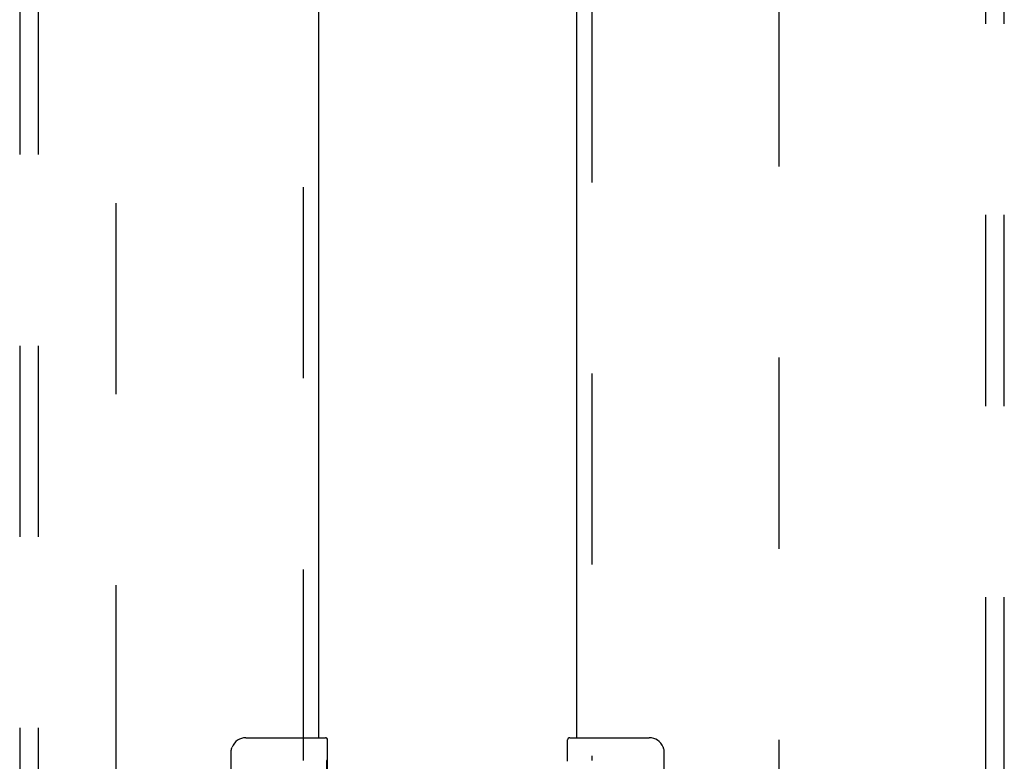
# Model space of a CAD drawing. Header units: inches. Extents: x 0 to 236, y 0 to 153.
# Tile 54 of 95: x 127.71 to 134.39, y 44.62 to 49.66. Entities that reach past the tile are written whole.
import ezdxf

# ---------------------------------------------------------------- set-up
doc = ezdxf.new("R2010")
doc.units = ezdxf.units.IN
doc.header["$LTSCALE"] = 12.986111
doc.header["$MEASUREMENT"] = 0
doc.linetypes.add('HIDDEN', pattern=[0.2, 0.1, -0.1])
for name, color, linetype in [('DEFAULT_2', 8, 'HIDDEN'), ('DOOR_2_ASSEMBLY', 7, 'CONTINUOUS'), ('MAIN_DOOR_ASSEMBLY', 7, 'CONTINUOUS'), ('SUBPANELS', 7, 'CONTINUOUS')]:
    doc.layers.add(name, color=color, linetype=linetype)

msp = doc.modelspace()

# ---------------------------------------------------------------- linework, layer by layer
at = {"layer": 'DEFAULT_2', "color": 8, "linetype": 'HIDDEN'}
for p, q in [((128.3633, 18.5415), (128.3633, 91.5115)), ((132.8633, 91.5115), (132.8633, 18.5415))]:
    msp.add_line(p, q, dxfattribs=at)
at = {"layer": 'DOOR_2_ASSEMBLY', "color": 8, "linetype": 'HIDDEN'}
msp.add_line((129.6343, 44.6215), (129.6343, 65.4315), dxfattribs=at)
at = {"layer": 'DOOR_2_ASSEMBLY', "color": 3, "linetype": 'Continuous'}
msp.add_line((129.7383, 44.7765), (129.7383, 65.2765), dxfattribs=at)
at = {"layer": 'DOOR_2_ASSEMBLY', "color": 7, "linetype": 'Continuous'}
for p, q in [((129.2433, 44.7765), (129.7833, 44.7765)), ((129.7983, 44.1977), (129.7983, 44.7615)), ((129.1434, 43.8765), (129.1434, 44.6765)), ((129.7983, 44.6223), (129.7914, 44.6223)), ((129.7914, 44.6223), (129.7914, 44.3919))]:
    msp.add_line(p, q, dxfattribs=at)
msp.add_lwpolyline([(129.1434, 44.6765), (129.1436, 44.6828), (129.1442, 44.689), (129.1451, 44.6951), (129.1464, 44.7011), (129.1481, 44.707), (129.1501, 44.7127)], dxfattribs=at)
for centre, radius, start, end in [((129.2433, 44.6765), 0.1, 90, 158.79459), ((129.7833, 44.7615), 0.015, 0, 90)]:
    msp.add_arc(centre, radius, start, end, dxfattribs=at)
at = {"layer": 'MAIN_DOOR_ASSEMBLY', "color": 8, "linetype": 'HIDDEN'}
msp.add_line((131.5923, 65.4315), (131.5923, 44.6215), dxfattribs=at)
at = {"layer": 'MAIN_DOOR_ASSEMBLY', "color": 3, "linetype": 'Continuous'}
msp.add_line((131.4883, 65.2765), (131.4883, 44.7765), dxfattribs=at)
at = {"layer": 'MAIN_DOOR_ASSEMBLY', "color": 7, "linetype": 'Continuous'}
for p, q in [((131.4283, 44.6159), (131.4283, 44.7615)), ((131.4433, 44.7765), (131.9833, 44.7765)), ((132.0832, 44.6765), (132.0832, 43.8765))]:
    msp.add_line(p, q, dxfattribs=at)
msp.add_lwpolyline([(132.0765, 44.7127), (132.0786, 44.707), (132.0802, 44.7011), (132.0815, 44.6951), (132.0825, 44.689), (132.083, 44.6828), (132.0832, 44.6765)], dxfattribs=at)
for centre, radius, start, end in [((131.4433, 44.7615), 0.015, 90, 180), ((131.9833, 44.6765), 0.1, 21.19986, 90)]:
    msp.add_arc(centre, radius, start, end, dxfattribs=at)
at = {"layer": 'SUBPANELS', "color": 8, "linetype": 'HIDDEN'}
for p, q in [((127.7071, 88.9953), (127.7071, 21.0578)), ((127.8321, 88.9953), (127.8321, 21.0578)), ((134.2696, 21.0578), (134.2696, 88.9953)), ((134.3946, 21.0578), (134.3946, 88.9953))]:
    msp.add_line(p, q, dxfattribs=at)

doc.saveas('drawing.dxf')
